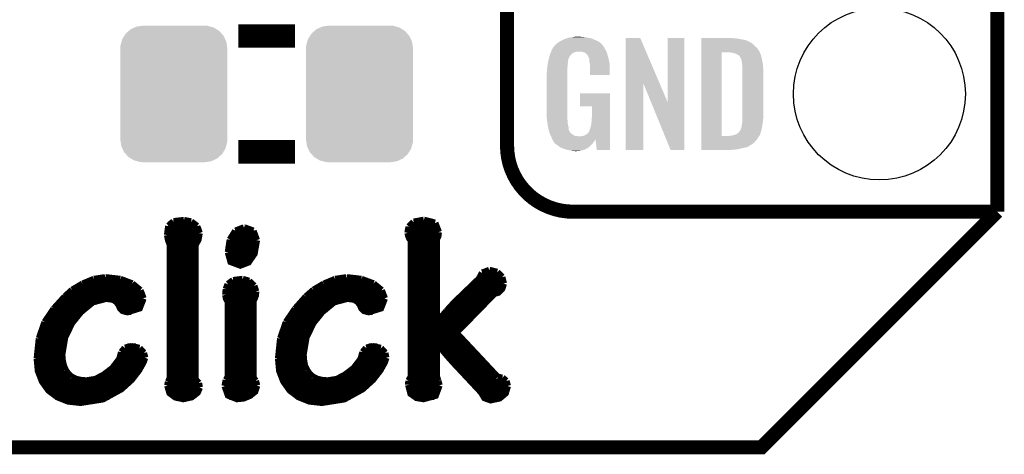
# Model space of a CAD drawing. Extents: x -1.3 to 24.2, y -3.9 to 53.4.
# Tile 5 of 34: x 13.6 to 24.2, y -3.9 to 0.8. Entities that reach past the tile are written whole.
import ezdxf

# ---------------------------------------------------------------- set-up
doc = ezdxf.new("R2010")
doc.units = 0
doc.layers.get('0').update_dxf_attribs({"linetype": 'CONTINUOUS'})
for name, color, linetype in [('BOOST_12_CLICK_V101_GKO', 5, 'CONTINUOUS'), ('BOOST_12_CLICK_V101_GTO', 14, 'CONTINUOUS'), ('BOOST_12_CLICK_V101_GTS', 12, 'CONTINUOUS')]:
    doc.layers.add(name, color=color, linetype=linetype)

# ---------------------------------------------------------------- blocks, each defined once
blk = doc.blocks.new('CUSTOM_81')
for points in [[(-0.53404, 0.625952), (-0.518606, 0.650592), (0.536988, 0.625952), (0.515276, 0.650592)], [(-0.518606, 0.650592), (-0.486794, 0.678626), (0.515276, 0.650592), (0.490572, 0.678626)], [(-0.486794, 0.678626), (-0.465932, 0.697008), (0.490572, 0.678626), (0.461224, 0.697008)], [(-0.465932, 0.697008), (-0.425122, 0.715892), (0.461224, 0.697008), (0.431072, 0.715892)], [(-0.425122, 0.715892), (-0.402214, 0.726492), (0.431072, 0.715892), (0.392864, 0.726492)], [(-0.402214, 0.726492), (-0.346074, 0.73466), (0.392864, 0.726492), (0.36342, 0.73466)], [(-0.346074, 0.73466), (-0.33274, 0.7366), (0.36342, 0.73466), (0.33274, 0.7366)], [(-0.57464, 0.52344), (-0.563878, 0.562234), (0.572118, 0.52344), (0.566472, 0.562234)], [(-0.563878, 0.562234), (-0.555872, 0.591092), (0.566472, 0.562234), (0.55312, 0.591092)], [(-0.555872, 0.591092), (-0.53404, 0.625952), (0.55312, 0.591092), (0.536988, 0.625952)], [(-0.57658, 0.49276), (-0.57464, 0.52344), (0.57658, 0.49276), (0.572118, 0.52344)], [(-0.57658, -0.49276), (-0.57658, 0.49276), (0.57658, -0.49276), (0.57658, 0.49276)], [(-0.572116, -0.52344), (-0.57658, -0.49276), (0.57464, -0.52344), (0.57658, -0.49276)], [(-0.566472, -0.562234), (-0.572116, -0.52344), (0.563876, -0.562234), (0.57464, -0.52344)], [(-0.553118, -0.591092), (-0.566472, -0.562234), (0.555872, -0.591092), (0.563876, -0.562234)], [(-0.536988, -0.625952), (-0.553118, -0.591092), (0.534038, -0.625952), (0.555872, -0.591092)], [(-0.515274, -0.650592), (-0.536988, -0.625952), (0.518606, -0.650592), (0.534038, -0.625952)], [(-0.490572, -0.678626), (-0.515274, -0.650592), (0.486792, -0.678626), (0.518606, -0.650592)], [(-0.461222, -0.697008), (-0.490572, -0.678626), (0.465932, -0.697008), (0.486792, -0.678626)], [(-0.431072, -0.715892), (-0.461222, -0.697008), (0.42512, -0.715892), (0.465932, -0.697008)], [(-0.392862, -0.726492), (-0.431072, -0.715892), (0.402214, -0.726492), (0.42512, -0.715892)], [(-0.36342, -0.73466), (-0.392862, -0.726492), (0.346072, -0.73466), (0.402214, -0.726492)], [(-0.33274, -0.7366), (-0.36342, -0.73466), (0.33274, -0.7366), (0.346072, -0.73466)]]:
    blk.add_solid(points)
blk = doc.blocks.new('ROUND_39')
blk.add_circle((0, 0), 0.927)

msp = doc.modelspace()

# ---------------------------------------------------------------- linework, layer by layer
at = {"layer": 'BOOST_12_CLICK_V101_GKO', "const_width": 0.1524}
for points in [[(24.13, -1.27), (24.13, 51.054)], [(-1.27, -3.81), (21.59, -3.81), (24.13, -1.27)]]:
    msp.add_lwpolyline(points, dxfattribs=at)
at = {"layer": 'BOOST_12_CLICK_V101_GTO'}
for points, const_width in [([(18.8468, -0.5588), (18.8468, 18.3388)], 0.1524), ([(15.9512, 0.62484), (16.5608, 0.62484)], 0.254), ([(15.9512, -0.62484), (16.5608, -0.62484)], 0.254), ([(19.558, -1.27), (24.13, -1.27)], 0.1524), ([(22.84984, -1.27), (23.8506, -1.27)], 0.1524), ([(15.19936, -1.42494), (15.2527, -1.37668)], 0.0762), ([(15.2527, -1.37668), (15.36446, -1.36398)], 0.0762), ([(15.36446, -1.36398), (15.44066, -1.37922)], 0.0762), ([(15.44066, -1.37922), (15.50416, -1.42748)], 0.0762), ([(17.79016, -1.43256), (17.84096, -1.38176)], 0.0762), ([(17.84096, -1.38176), (17.95018, -1.36144)], 0.0762), ([(17.95018, -1.36144), (18.06956, -1.39192)], 0.0762), ([(18.06956, -1.39192), (18.10766, -1.49098)], 0.0762), ([(15.18666, -1.52146), (15.19936, -1.42494)], 0.0762), ([(15.18666, -1.50876), (15.52956, -1.50876)], 0.0762), ([(15.18666, -1.52146), (15.19682, -1.5748), (15.2146, -1.62052)], 0.0762), ([(15.19682, -1.43256), (15.50924, -1.43256)], 0.0762), ([(15.48638, -3.07848), (15.48638, -1.62814), (15.51686, -1.56972), (15.52956, -1.50114)], 0.0762), ([(15.50416, -1.42748), (15.52956, -1.50114)], 0.0762), ([(15.8623, -1.57226), (15.92072, -1.47828)], 0.0762), ([(15.89278, -1.50876), (16.13408, -1.50876)], 0.0762), ([(15.92072, -1.47828), (16.01216, -1.44272)], 0.0762), ([(16.01216, -1.44272), (16.0147, -1.44272)], 0.0762), ([(16.0147, -1.44272), (16.11122, -1.47828)], 0.0762), ([(16.11122, -1.47828), (16.14678, -1.57734)], 0.0762), ([(17.77746, -1.4986), (17.79016, -1.43256)], 0.0762), ([(17.77746, -1.4986), (17.78508, -1.52908), (17.79778, -1.55956), (17.81302, -1.57988)], 0.0762), ([(17.78, -1.50876), (18.10512, -1.50876)], 0.0762), ([(17.79016, -1.43256), (18.0975, -1.43256)], 0.0762), ([(18.0848, -1.56718), (18.10258, -1.53162), (18.10766, -1.49098)], 0.0762), ([(15.19936, -1.58496), (15.51178, -1.58496)], 0.0762), ([(15.2146, -3.06832), (15.2146, -1.62052)], 0.0762), ([(15.84198, -1.70688), (15.8623, -1.57226)], 0.0762), ([(15.84198, -1.70688), (15.86992, -1.80848), (15.97152, -1.84658), (16.05788, -1.81356), (16.12138, -1.72212), (16.14678, -1.57734)], 0.0762), ([(15.85722, -1.58496), (16.14678, -1.58496)], 0.0762), ([(17.81302, -3.05054), (17.81302, -1.57988)], 0.0762), ([(17.81302, -1.58496), (18.0848, -1.58496)], 0.0762), ([(18.0848, -2.46634), (18.0848, -1.56718)], 0.0762), ([(15.2146, -1.66116), (15.48638, -1.66116)], 0.0762), ([(15.84198, -1.66116), (16.13916, -1.66116)], 0.0762), ([(17.81302, -1.66116), (18.0848, -1.66116)], 0.0762), ([(15.2146, -1.73736), (15.48638, -1.73736)], 0.0762), ([(15.2146, -1.81356), (15.48638, -1.81356)], 0.0762), ([(15.84198, -1.73736), (16.11376, -1.73736)], 0.0762), ([(15.87754, -1.81356), (16.05788, -1.81356)], 0.0762), ([(17.81302, -1.73736), (18.0848, -1.73736)], 0.0762), ([(17.81302, -1.81356), (18.0848, -1.81356)], 0.0762), ([(15.2146, -1.88976), (15.48638, -1.88976)], 0.0762), ([(17.81302, -1.88976), (18.0848, -1.88976)], 0.0762), ([(18.54708, -1.9939), (18.5801, -1.9304)], 0.0762), ([(18.5801, -1.9304), (18.6563, -1.90246)], 0.0762), ([(18.6563, -1.90246), (18.74012, -1.92278)], 0.0762), ([(18.74012, -1.92278), (18.79092, -1.97612)], 0.0762), ([(14.1605, -2.11582), (14.27226, -2.04978)], 0.0762), ([(14.27226, -2.04978), (14.39418, -1.99898)], 0.0762), ([(14.28496, -2.04216), (14.79804, -2.04216)], 0.0762), ([(14.39418, -1.99898), (14.5161, -1.9812)], 0.0762), ([(14.5161, -1.9812), (14.52118, -1.9812)], 0.0762), ([(14.52118, -1.9812), (14.67866, -1.99898)], 0.0762), ([(14.67866, -1.99898), (14.80566, -2.04724)], 0.0762), ([(14.80566, -2.04724), (14.89202, -2.11836)], 0.0762), ([(15.2146, -1.96596), (15.48638, -1.96596)], 0.0762), ([(15.2146, -2.04216), (15.48638, -2.04216)], 0.0762), ([(15.81912, -2.10566), (15.83944, -2.05232)], 0.0762), ([(15.83944, -2.05232), (15.89532, -2.01168)], 0.0762), ([(15.84706, -2.04216), (16.09344, -2.04216)], 0.0762), ([(15.89532, -2.01168), (15.99692, -1.99898)], 0.0762), ([(15.99692, -1.99898), (16.0655, -2.0193)], 0.0762), ([(16.0655, -2.0193), (16.11884, -2.0701)], 0.0762), ([(16.76146, -2.11582), (16.87322, -2.04978)], 0.0762), ([(16.87322, -2.04978), (16.99514, -1.99898)], 0.0762), ([(16.88592, -2.04216), (17.399, -2.04216)], 0.0762), ([(16.99514, -1.99898), (17.11706, -1.9812)], 0.0762), ([(17.11706, -1.9812), (17.1196, -1.9812)], 0.0762), ([(17.1196, -1.9812), (17.27708, -1.99898)], 0.0762), ([(17.27708, -1.99898), (17.40662, -2.04724)], 0.0762), ([(17.40662, -2.04724), (17.49298, -2.11836)], 0.0762), ([(17.81302, -1.96596), (18.0848, -1.96596)], 0.0762), ([(17.81302, -2.04216), (18.0848, -2.04216)], 0.0762), ([(18.28038, -2.25044), (18.54708, -1.9939)], 0.0762), ([(18.29562, -2.57556), (18.70964, -2.15138), (18.75282, -2.13868), (18.79092, -2.10058), (18.8087, -2.0447)], 0.0762), ([(18.49628, -2.04216), (18.8087, -2.04216)], 0.0762), ([(18.55216, -1.96596), (18.78584, -1.96596)], 0.0762), ([(18.79092, -1.97612), (18.8087, -2.0447)], 0.0762), ([(14.08176, -2.18694), (14.1605, -2.11582)], 0.0762), ([(14.15796, -2.11836), (14.89202, -2.11836)], 0.0762), ([(14.89202, -2.11836), (14.92504, -2.20472)], 0.0762), ([(15.2146, -2.11836), (15.48638, -2.11836)], 0.0762), ([(15.81404, -2.16662), (15.81912, -2.10566)], 0.0762), ([(15.81658, -2.11836), (16.13916, -2.11836)], 0.0762), ([(16.11122, -3.06324), (16.11122, -2.23012), (16.12138, -2.2098), (16.13408, -2.17678), (16.13916, -2.1336), (16.13916, -2.13106)], 0.0762), ([(16.11884, -2.0701), (16.13916, -2.13106)], 0.0762), ([(16.68018, -2.18694), (16.76146, -2.11582)], 0.0762), ([(16.75892, -2.11836), (17.49298, -2.11836)], 0.0762), ([(17.49298, -2.11836), (17.526, -2.20472)], 0.0762), ([(17.81302, -2.11836), (18.0848, -2.11836)], 0.0762), ([(18.41754, -2.11836), (18.78076, -2.11836)], 0.0762), ([(13.96238, -2.31902), (14.08176, -2.18694)], 0.0762), ([(14.04874, -2.81178), (14.07922, -2.62636), (14.15542, -2.46888), (14.25194, -2.3495), (14.38148, -2.24282), (14.52626, -2.20472), (14.60246, -2.21488), (14.64056, -2.24282), (14.66342, -2.2733), (14.67866, -2.30886), (14.7066, -2.3368), (14.75486, -2.3495), (14.8844, -2.30886), (14.92504, -2.20472)], 0.0762), ([(14.07414, -2.19456), (14.92504, -2.19456)], 0.0762), ([(15.2146, -2.19456), (15.48638, -2.19456)], 0.0762), ([(15.81404, -2.16662), (15.82166, -2.20726), (15.84198, -2.24282)], 0.0762), ([(15.81658, -2.19456), (16.129, -2.19456)], 0.0762), ([(15.84198, -3.05054), (15.84198, -2.24282)], 0.0762), ([(16.56334, -2.31902), (16.68018, -2.18694)], 0.0762), ([(16.6497, -2.81178), (16.68018, -2.62636), (16.75638, -2.46888), (16.8529, -2.3495), (16.98244, -2.24282), (17.12722, -2.20472), (17.20342, -2.21488), (17.24152, -2.24282), (17.26438, -2.2733), (17.27962, -2.30886), (17.30756, -2.3368), (17.35582, -2.3495), (17.48536, -2.30886), (17.526, -2.20472)], 0.0762), ([(16.6751, -2.19456), (17.52346, -2.19456)], 0.0762), ([(17.81302, -2.19456), (18.0848, -2.19456)], 0.0762), ([(18.19656, -2.34188), (18.28038, -2.25044)], 0.0762), ([(18.3388, -2.19456), (18.66646, -2.19456)], 0.0762), ([(13.86586, -2.46126), (13.96238, -2.31902)], 0.0762), ([(13.93952, -2.34696), (14.25448, -2.34696)], 0.0762), ([(14.00302, -2.27076), (14.3383, -2.27076)], 0.0762), ([(14.66088, -2.27076), (14.9098, -2.27076)], 0.0762), ([(14.72692, -2.34696), (14.79804, -2.34696)], 0.0762), ([(15.2146, -2.27076), (15.48638, -2.27076)], 0.0762), ([(15.2146, -2.34696), (15.48638, -2.34696)], 0.0762), ([(15.84198, -2.27076), (16.11122, -2.27076)], 0.0762), ([(15.84198, -2.34696), (16.11122, -2.34696)], 0.0762), ([(16.46682, -2.46126), (16.56334, -2.31902)], 0.0762), ([(16.54048, -2.34696), (16.85544, -2.34696)], 0.0762), ([(16.60398, -2.27076), (16.93926, -2.27076)], 0.0762), ([(17.26184, -2.27076), (17.51076, -2.27076)], 0.0762), ([(17.32788, -2.34696), (17.399, -2.34696)], 0.0762), ([(17.81302, -2.27076), (18.0848, -2.27076)], 0.0762), ([(17.81302, -2.34696), (18.0848, -2.34696)], 0.0762), ([(18.08988, -2.46888), (18.19656, -2.34188)], 0.0762), ([(18.19402, -2.34696), (18.51914, -2.34696)], 0.0762), ([(18.2626, -2.27076), (18.5928, -2.27076)], 0.0762), ([(13.8049, -2.63652), (13.86586, -2.46126)], 0.0762), ([(13.88872, -2.42316), (14.18844, -2.42316)], 0.0762), ([(15.2146, -2.42316), (15.48638, -2.42316)], 0.0762), ([(15.84198, -2.42316), (16.11122, -2.42316)], 0.0762), ([(16.40586, -2.63652), (16.46682, -2.46126)], 0.0762), ([(16.48968, -2.42316), (16.7894, -2.42316)], 0.0762), ([(17.81302, -2.42316), (18.0848, -2.42316)], 0.0762), ([(18.0848, -2.46634), (18.08988, -2.46888)], 0.0762), ([(18.12798, -2.42316), (18.44548, -2.42316)], 0.0762), ([(13.82014, -2.57556), (14.09954, -2.57556)], 0.0762), ([(13.84808, -2.49936), (14.13764, -2.49936)], 0.0762), ([(15.2146, -2.49936), (15.48638, -2.49936)], 0.0762), ([(15.2146, -2.57556), (15.48638, -2.57556)], 0.0762), ([(15.84198, -2.49936), (16.11122, -2.49936)], 0.0762), ([(15.84198, -2.57556), (16.11122, -2.57556)], 0.0762), ([(16.4211, -2.57556), (16.7005, -2.57556)], 0.0762), ([(16.44904, -2.49936), (16.7386, -2.49936)], 0.0762), ([(17.81302, -2.49936), (18.36928, -2.49936)], 0.0762), ([(17.81302, -2.57556), (18.29562, -2.57556)], 0.0762), ([(18.29562, -2.57556), (18.7452, -3.05562)], 0.0762), ([(13.78204, -2.85496), (13.8049, -2.63652)], 0.0762), ([(13.79982, -2.65176), (14.0716, -2.65176)], 0.0762), ([(15.2146, -2.65176), (15.48638, -2.65176)], 0.0762), ([(15.84198, -2.65176), (16.11122, -2.65176)], 0.0762), ([(16.383, -2.85496), (16.40586, -2.63652)], 0.0762), ([(16.40078, -2.65176), (16.67256, -2.65176)], 0.0762), ([(17.81302, -2.65176), (18.36674, -2.65176)], 0.0762), ([(18.0848, -3.04546), (18.0848, -2.68478), (18.08988, -2.68224), (18.19148, -2.8067), (18.26768, -2.89306), (18.5674, -3.2131), (18.6055, -3.2766), (18.669, -3.29946), (18.76552, -3.27914), (18.82902, -3.2258), (18.85188, -3.1496)], 0.0762), ([(13.78712, -2.72796), (14.05382, -2.72796)], 0.0762), ([(14.67104, -2.86004), (14.69136, -2.78638)], 0.0762), ([(14.69136, -2.78638), (14.72946, -2.74066)], 0.0762), ([(14.72946, -2.74066), (14.79804, -2.72288)], 0.0762), ([(14.75486, -2.72796), (14.8463, -2.72796)], 0.0762), ([(14.79804, -2.72288), (14.8844, -2.7432)], 0.0762), ([(14.8844, -2.7432), (14.93012, -2.794)], 0.0762), ([(14.93012, -2.794), (14.94282, -2.8448)], 0.0762), ([(15.2146, -2.72796), (15.48638, -2.72796)], 0.0762), ([(15.84198, -2.72796), (16.11122, -2.72796)], 0.0762), ([(16.38808, -2.72796), (16.65478, -2.72796)], 0.0762), ([(17.272, -2.86004), (17.29232, -2.78638)], 0.0762), ([(17.29232, -2.78638), (17.33042, -2.74066)], 0.0762), ([(17.33042, -2.74066), (17.399, -2.72288)], 0.0762), ([(17.35582, -2.72796), (17.44726, -2.72796)], 0.0762), ([(17.399, -2.72288), (17.48536, -2.7432)], 0.0762), ([(17.48536, -2.7432), (17.53108, -2.794)], 0.0762), ([(17.53108, -2.794), (17.54124, -2.8448)], 0.0762), ([(17.81302, -2.72796), (18.0848, -2.72796)], 0.0762), ([(18.12544, -2.72796), (18.43786, -2.72796)], 0.0762), ([(13.78204, -2.80416), (14.04874, -2.80416)], 0.0762), ([(13.78204, -2.85496), (13.79474, -2.98704), (13.83792, -3.0988), (13.9065, -3.19532), (14.00048, -3.26644), (14.11478, -3.31216), (14.2494, -3.3274), (14.4907, -3.2893), (14.68882, -3.18008), (14.79804, -3.08102), (14.87678, -2.97942), (14.92504, -2.89306), (14.94282, -2.8448)], 0.0762), ([(13.78204, -2.88036), (14.05382, -2.88036)], 0.0762), ([(14.04874, -2.81178), (14.05382, -2.87528)], 0.0762), ([(14.05382, -2.87528), (14.06652, -2.93116)], 0.0762), ([(14.59484, -2.9591), (14.67104, -2.86004)], 0.0762), ([(14.65834, -2.88036), (14.93012, -2.88036)], 0.0762), ([(14.68628, -2.80416), (14.93266, -2.80416)], 0.0762), ([(15.2146, -2.80416), (15.48638, -2.80416)], 0.0762), ([(15.2146, -2.88036), (15.48638, -2.88036)], 0.0762), ([(15.84198, -2.80416), (16.11122, -2.80416)], 0.0762), ([(15.84198, -2.88036), (16.11122, -2.88036)], 0.0762), ([(16.383, -2.80416), (16.6497, -2.80416)], 0.0762), ([(16.383, -2.85496), (16.3957, -2.98704), (16.43888, -3.0988), (16.50746, -3.19532), (16.60144, -3.26644), (16.71574, -3.31216), (16.85036, -3.3274), (17.09166, -3.2893), (17.28978, -3.18008), (17.399, -3.08102), (17.47774, -2.97942), (17.526, -2.89306), (17.54124, -2.8448)], 0.0762), ([(16.383, -2.88036), (16.65478, -2.88036)], 0.0762), ([(16.6497, -2.81178), (16.65478, -2.87528)], 0.0762), ([(16.65478, -2.87528), (16.66494, -2.93116)], 0.0762), ([(17.1958, -2.9591), (17.272, -2.86004)], 0.0762), ([(17.2593, -2.88036), (17.53108, -2.88036)], 0.0762), ([(17.28724, -2.80416), (17.53362, -2.80416)], 0.0762), ([(17.81302, -2.80416), (18.0848, -2.80416)], 0.0762), ([(17.81302, -2.88036), (18.0848, -2.88036)], 0.0762), ([(18.18894, -2.80416), (18.50898, -2.80416)], 0.0762), ([(18.25498, -2.88036), (18.5801, -2.88036)], 0.0762), ([(13.78966, -2.95656), (14.07414, -2.95656)], 0.0762), ([(14.06652, -2.93116), (14.08684, -2.97942)], 0.0762), ([(14.08684, -2.97942), (14.11478, -3.02006)], 0.0762), ([(14.49832, -3.03276), (14.59484, -2.9591)], 0.0762), ([(14.59738, -2.95656), (14.89202, -2.95656)], 0.0762), ([(15.2146, -2.95656), (15.48638, -2.95656)], 0.0762), ([(15.84198, -2.95656), (16.11122, -2.95656)], 0.0762), ([(16.39062, -2.95656), (16.6751, -2.95656)], 0.0762), ([(16.66494, -2.93116), (16.6878, -2.97942)], 0.0762), ([(16.6878, -2.97942), (16.71574, -3.02006)], 0.0762), ([(17.09928, -3.03276), (17.1958, -2.9591)], 0.0762), ([(17.19834, -2.95656), (17.49298, -2.95656)], 0.0762), ([(17.81302, -2.95656), (18.0848, -2.95656)], 0.0762), ([(18.3261, -2.95656), (18.65122, -2.95656)], 0.0762), ([(13.80998, -3.03276), (14.12748, -3.03276)], 0.0762), ([(13.843, -3.10896), (14.77264, -3.10896)], 0.0762), ([(14.11478, -3.02006), (14.15288, -3.05308)], 0.0762), ([(14.15288, -3.05308), (14.1986, -3.07594)], 0.0762), ([(14.1986, -3.07594), (14.25194, -3.08864)], 0.0762), ([(14.25194, -3.08864), (14.3129, -3.09372)], 0.0762), ([(14.3129, -3.09372), (14.40942, -3.07848)], 0.0762), ([(14.40942, -3.07848), (14.49832, -3.03276)], 0.0762), ([(14.50086, -3.03276), (14.83868, -3.03276)], 0.0762), ([(15.1892, -3.14452), (15.19682, -3.10642)], 0.0762), ([(15.19682, -3.10642), (15.2146, -3.06832)], 0.0762), ([(15.19682, -3.10896), (15.51432, -3.10896)], 0.0762), ([(15.2146, -3.03276), (15.48638, -3.03276)], 0.0762), ([(15.48638, -3.07848), (15.52194, -3.11912)], 0.0762), ([(15.80642, -3.1496), (15.81912, -3.0861)], 0.0762), ([(15.8115, -3.10896), (16.1417, -3.10896)], 0.0762), ([(15.81912, -3.0861), (15.84198, -3.05054)], 0.0762), ([(15.84198, -3.03276), (16.11122, -3.03276)], 0.0762), ([(16.11122, -3.06324), (16.13662, -3.09372)], 0.0762), ([(16.13662, -3.09372), (16.14932, -3.14452)], 0.0762), ([(16.41094, -3.03276), (16.72844, -3.03276)], 0.0762), ([(16.44396, -3.10896), (17.3736, -3.10896)], 0.0762), ([(16.71574, -3.02006), (16.75384, -3.05308)], 0.0762), ([(16.75384, -3.05308), (16.79956, -3.07594)], 0.0762), ([(16.79956, -3.07594), (16.8529, -3.08864)], 0.0762), ([(16.8529, -3.08864), (16.91386, -3.09372)], 0.0762), ([(16.91386, -3.09372), (17.01038, -3.07848)], 0.0762), ([(17.01038, -3.07848), (17.09928, -3.03276)], 0.0762), ([(17.10182, -3.03276), (17.43964, -3.03276)], 0.0762), ([(17.78508, -3.1369), (17.78762, -3.09372)], 0.0762), ([(17.78508, -3.10896), (18.1102, -3.10896)], 0.0762), ([(17.78762, -3.09372), (17.81302, -3.05054)], 0.0762), ([(17.81302, -3.03276), (18.0848, -3.03276)], 0.0762), ([(18.0848, -3.04546), (18.10258, -3.09372)], 0.0762), ([(18.10258, -3.09372), (18.11528, -3.14198)], 0.0762), ([(18.39722, -3.03276), (18.72234, -3.03276)], 0.0762), ([(18.46834, -3.10896), (18.84172, -3.10896)], 0.0762), ([(18.7452, -3.05562), (18.796, -3.06324)], 0.0762), ([(18.796, -3.06324), (18.83664, -3.09626)], 0.0762), ([(18.83664, -3.09626), (18.85188, -3.1496)], 0.0762), ([(13.89888, -3.18516), (14.6812, -3.18516)], 0.0762), ([(15.1892, -3.14452), (15.21206, -3.22326), (15.27302, -3.26898), (15.35684, -3.28676), (15.44828, -3.26644), (15.50924, -3.21818), (15.5321, -3.16484)], 0.0762), ([(15.19428, -3.18516), (15.52956, -3.18516)], 0.0762), ([(15.52194, -3.11912), (15.5321, -3.16484)], 0.0762), ([(15.80642, -3.1496), (15.84198, -3.24866), (15.93596, -3.28676), (16.00708, -3.27914), (16.07566, -3.2512), (16.129, -3.20802), (16.14932, -3.14452)], 0.0762), ([(15.80896, -3.18516), (16.1417, -3.18516)], 0.0762), ([(16.49984, -3.18516), (17.28216, -3.18516)], 0.0762), ([(17.78508, -3.1369), (17.81048, -3.23088), (17.87144, -3.27406), (17.9451, -3.28676), (18.07464, -3.2512), (18.11528, -3.14198)], 0.0762), ([(17.79016, -3.18516), (18.11274, -3.18516)], 0.0762), ([(18.53946, -3.18516), (18.8468, -3.18516)], 0.0762), ([(13.99286, -3.26136), (14.55674, -3.26136)], 0.0762), ([(15.25524, -3.26136), (15.45844, -3.26136)], 0.0762), ([(15.85468, -3.26136), (16.06042, -3.26136)], 0.0762), ([(16.59382, -3.26136), (17.1577, -3.26136)], 0.0762), ([(17.84096, -3.26136), (18.06194, -3.26136)], 0.0762), ([(18.59026, -3.26136), (18.796, -3.26136)], 0.0762)]:
    msp.add_lwpolyline(points, dxfattribs=dict(at, const_width=const_width))
at = {"layer": 'BOOST_12_CLICK_V101_GTO', "const_width": 0.1524}
msp.add_lwpolyline([(18.8468, -0.5588, 0.4142136), (19.558, -1.27)], format="xyb", dxfattribs=at)
at = {"layer": 'BOOST_12_CLICK_V101_GTO'}
for points in [[(19.364964, 0.528322), (19.38782, 0.5461), (19.875498, 0.528322), (19.85772, 0.5461)], [(19.38782, 0.5461), (19.387822, 0.546102), (19.85772, 0.5461), (19.857718, 0.546102)], [(19.387822, 0.546102), (19.405282, 0.5588), (19.857718, 0.546102), (19.842476, 0.5588)], [(19.405282, 0.5588), (19.415762, 0.56642), (19.842476, 0.5588), (19.827238, 0.56642)], [(19.415762, 0.56642), (19.44116, 0.57912), (19.827238, 0.56642), (19.80184, 0.57912)], [(19.44116, 0.57912), (19.45132, 0.5842), (19.80184, 0.57912), (19.790228, 0.5842)], [(19.45132, 0.5842), (19.47418, 0.59436), (19.790228, 0.5842), (19.767004, 0.59436)], [(19.47418, 0.59436), (19.481794, 0.596898), (19.767004, 0.59436), (19.761202, 0.596898)], [(19.481794, 0.596898), (19.49704, 0.60198), (19.761202, 0.596898), (19.739606, 0.60198)], [(19.49704, 0.60198), (19.513974, 0.60706), (19.739606, 0.60198), (19.718018, 0.60706)], [(19.513974, 0.60706), (19.522442, 0.6096), (19.718018, 0.60706), (19.69897, 0.6096)], [(19.522442, 0.6096), (19.55292, 0.61214), (19.69897, 0.6096), (19.67992, 0.61214)], [(19.55292, 0.61214), (19.56816, 0.61468), (19.67992, 0.61214), (19.664682, 0.61468)], [(19.56816, 0.61468), (19.583402, 0.61722), (19.646902, 0.61468), (19.636742, 0.61722)], [(20.126974, 0.116718), (20.126982, 0.604504), (20.489968, 0.116718), (20.281904, 0.604504)], [(20.126982, 0.604504), (20.126984, 0.60452), (20.281904, 0.604504), (20.126984, 0.60452)], [(20.57654, -0.086242), (20.576562, 0.604496), (20.756866, -0.086242), (20.75688, 0.604496)], [(20.576562, 0.604496), (20.576564, 0.60452), (20.75688, 0.604496), (20.576564, 0.60452)], [(20.939782, 0.60198), (20.939784, 0.60452), (21.27504, 0.60198), (21.24964, 0.60452)], [(20.939782, 0.59944), (20.939782, 0.60198), (21.30806, 0.59944), (21.27504, 0.60198)], [(20.939782, 0.59436), (20.939782, 0.59944), (21.346158, 0.59436), (21.30806, 0.59944)], [(20.939782, 0.579118), (20.939782, 0.59436), (21.422362, 0.579118), (21.346158, 0.59436)], [(20.939782, 0.563878), (20.939782, 0.579118), (21.455378, 0.563878), (21.422362, 0.579118)], [(20.939782, 0.561338), (20.939782, 0.563878), (21.457924, 0.561338), (21.455378, 0.563878)], [(20.939782, 0.54864), (20.939782, 0.561338), (21.483318, 0.54864), (21.457924, 0.561338)], [(20.939782, 0.533402), (20.939782, 0.54864), (21.5011, 0.533402), (21.483318, 0.54864)], [(20.939782, 0.51562), (20.939782, 0.533402), (21.51888, 0.51562), (21.5011, 0.533402)], [(19.307608, 0.421638), (19.314026, 0.436878), (19.535138, 0.421638), (19.550378, 0.436878)], [(19.314026, 0.436878), (19.317234, 0.4445), (19.550378, 0.436878), (19.563078, 0.4445)], [(19.317234, 0.4445), (19.321512, 0.454658), (19.563078, 0.4445), (19.591018, 0.454658)], [(19.321512, 0.45466), (19.324722, 0.462282), (19.918682, 0.45466), (19.91614, 0.462282)], [(19.321512, 0.454658), (19.321512, 0.45466), (19.591018, 0.454658), (19.654516, 0.45466)], [(19.324722, 0.462282), (19.32686, 0.46736), (19.91614, 0.462282), (19.91291, 0.46736)], [(19.32686, 0.46736), (19.33702, 0.49022), (19.91291, 0.46736), (19.898362, 0.49022)], [(19.33702, 0.49022), (19.337022, 0.490222), (19.898362, 0.49022), (19.898362, 0.490222)], [(19.337022, 0.490222), (19.352256, 0.513076), (19.898362, 0.490222), (19.888202, 0.513076)], [(19.352256, 0.513076), (19.35226, 0.513082), (19.888202, 0.513076), (19.888198, 0.513082)], [(19.35226, 0.513082), (19.352284, 0.51562), (19.888198, 0.513082), (19.88566, 0.51562)], [(19.352284, 0.51562), (19.357342, 0.51563), (19.88566, 0.51562), (19.88565, 0.51563)], [(19.357342, 0.51563), (19.361912, 0.523242), (19.88565, 0.51563), (19.878042, 0.523242)], [(19.361912, 0.523242), (19.36496, 0.528316), (19.878042, 0.523242), (19.875502, 0.528316)], [(19.36496, 0.528316), (19.364964, 0.528322), (19.875502, 0.528316), (19.875498, 0.528322)], [(19.669762, 0.44958), (19.654516, 0.45466), (19.920374, 0.44958), (19.918682, 0.45466)], [(19.67992, 0.447042), (19.669762, 0.44958), (19.92122, 0.447042), (19.920374, 0.44958)], [(19.695158, 0.436882), (19.67992, 0.447042), (19.924608, 0.436882), (19.92122, 0.447042)], [(19.700236, 0.434342), (19.695158, 0.436882), (19.925454, 0.434342), (19.924608, 0.436882)], [(19.708948, 0.42418), (19.700236, 0.434342), (19.92884, 0.42418), (19.925454, 0.434342)], [(20.939762, -0.452098), (20.93978, 0.44704), (21.16074, -0.452098), (21.160762, 0.44704)], [(20.93978, 0.495298), (20.939782, 0.51562), (21.54174, 0.495298), (21.51888, 0.51562)], [(20.93978, 0.4699), (20.93978, 0.495298), (21.55952, 0.4699), (21.54174, 0.495298)], [(20.93978, 0.44704), (20.93978, 0.4699), (21.57199, 0.44704), (21.55952, 0.4699)], [(21.272502, 0.4445), (21.252178, 0.44704), (21.573376, 0.4445), (21.57199, 0.44704)], [(21.28139, 0.44196), (21.272502, 0.4445), (21.57476, 0.44196), (21.573376, 0.4445)], [(21.290278, 0.43942), (21.28139, 0.44196), (21.576032, 0.43942), (21.57476, 0.44196)], [(21.302982, 0.436878), (21.290278, 0.43942), (21.577302, 0.436878), (21.576032, 0.43942)], [(21.315682, 0.431798), (21.302982, 0.436878), (21.578572, 0.431798), (21.577302, 0.436878)], [(21.323302, 0.42672), (21.315682, 0.431798), (21.57984, 0.42672), (21.578572, 0.431798)], [(21.328384, 0.42418), (21.323302, 0.42672), (21.580566, 0.42418), (21.57984, 0.42672)], [(19.28368, 0.3175), (19.286352, 0.330198), (19.500002, 0.3175), (19.50212, 0.330198)], [(19.286352, 0.330198), (19.289026, 0.342898), (19.50212, 0.330198), (19.50212, 0.342898)], [(19.289026, 0.342898), (19.291164, 0.353058), (19.50212, 0.342898), (19.50466, 0.353058)], [(19.291164, 0.353058), (19.29277, 0.360678), (19.50466, 0.353058), (19.50466, 0.360678)], [(19.29277, 0.360678), (19.29384, 0.36576), (19.50466, 0.360678), (19.506044, 0.36576)], [(19.29384, 0.36576), (19.299282, 0.388622), (19.506044, 0.36576), (19.512278, 0.388622)], [(19.299282, 0.388622), (19.30412, 0.408938), (19.512278, 0.388622), (19.52498, 0.408938)], [(19.30412, 0.408938), (19.306542, 0.419102), (19.52498, 0.408938), (19.533108, 0.419102)], [(19.306542, 0.419102), (19.307608, 0.421638), (19.533108, 0.419102), (19.535138, 0.421638)], [(19.71548, 0.416558), (19.708948, 0.42418), (19.931082, 0.416558), (19.92884, 0.42418)], [(19.72564, 0.396242), (19.71548, 0.416558), (19.937058, 0.396242), (19.931082, 0.416558)], [(19.730716, 0.388626), (19.72564, 0.396242), (19.939298, 0.388626), (19.937058, 0.396242)], [(19.73072, 0.381004), (19.730716, 0.388626), (19.94154, 0.381004), (19.939298, 0.388626)], [(19.730722, 0.381002), (19.73072, 0.381004), (19.94154, 0.381002), (19.94154, 0.381004)], [(19.733258, 0.375924), (19.730722, 0.381002), (19.942508, 0.375924), (19.94154, 0.381002)], [(19.73326, 0.360682), (19.733258, 0.375924), (19.945412, 0.360682), (19.942508, 0.375924)], [(19.7358, 0.34036), (19.73326, 0.360682), (19.949282, 0.34036), (19.945412, 0.360682)], [(19.737756, 0.327658), (19.7358, 0.34036), (19.9517, 0.327658), (19.949282, 0.34036)], [(19.74088, 0.307342), (19.737756, 0.327658), (19.951696, 0.307342), (19.9517, 0.327658)], [(21.330924, 0.424178), (21.328384, 0.42418), (21.580568, 0.424178), (21.580566, 0.42418)], [(21.34108, 0.419098), (21.330924, 0.424178), (21.582018, 0.419098), (21.580568, 0.424178)], [(21.351238, 0.40894), (21.34108, 0.419098), (21.58492, 0.40894), (21.582018, 0.419098)], [(21.35124, 0.408938), (21.351238, 0.40894), (21.584922, 0.408938), (21.58492, 0.40894)], [(21.363938, 0.38862), (21.35124, 0.408938), (21.591694, 0.38862), (21.584922, 0.408938)], [(21.36521, 0.38608), (21.363938, 0.38862), (21.59254, 0.38608), (21.591694, 0.38862)], [(21.36902, 0.378458), (21.36521, 0.38608), (21.593812, 0.378458), (21.59254, 0.38608)], [(21.37156, 0.37084), (21.36902, 0.378458), (21.59508, 0.37084), (21.593812, 0.378458)], [(21.3741, 0.365756), (21.37156, 0.37084), (21.595928, 0.365756), (21.59508, 0.37084)], [(21.3741, 0.363218), (21.3741, 0.365756), (21.596352, 0.363218), (21.595928, 0.365756)], [(21.37537, 0.3556), (21.3741, 0.363218), (21.59762, 0.3556), (21.596352, 0.363218)], [(21.37664, 0.34798), (21.37537, 0.3556), (21.599144, 0.34798), (21.59762, 0.3556)], [(21.38045, 0.3175), (21.37664, 0.34798), (21.60524, 0.3175), (21.599144, 0.34798)], [(19.27352, 0.218442), (19.27606, 0.233682), (19.49704, 0.218442), (19.49704, 0.233682)], [(19.27352, -0.20574), (19.27352, 0.218442), (19.49704, -0.20574), (19.49704, 0.218442)], [(19.27606, 0.25146), (19.2786, 0.26924), (19.49704, 0.25146), (19.49704, 0.26924)], [(19.27606, 0.233682), (19.27606, 0.25146), (19.49704, 0.233682), (19.49704, 0.25146)], [(19.2786, 0.26924), (19.279134, 0.274318), (19.49704, 0.26924), (19.49704, 0.274318)], [(19.279134, 0.274318), (19.28154, 0.29718), (19.49704, 0.274318), (19.49958, 0.29718)], [(19.28154, 0.29718), (19.283412, 0.314958), (19.49958, 0.29718), (19.49958, 0.314958)], [(19.283412, 0.314958), (19.28368, 0.3175), (19.49958, 0.314958), (19.500002, 0.3175)], [(19.74088, 0.203224), (19.74088, 0.307342), (19.951676, 0.203224), (19.951696, 0.307342)], [(21.38426, 0.287018), (21.38045, 0.3175), (21.607034, 0.287018), (21.60524, 0.3175)], [(21.38426, 0.27432), (21.38426, 0.287018), (21.60778, 0.27432), (21.607034, 0.287018)], [(21.38426, 0.228602), (21.38426, 0.27432), (21.61032, 0.228602), (21.60778, 0.27432)], [(21.38426, -0.23622), (21.38426, 0.228602), (21.61032, -0.23622), (21.61032, 0.228602)], [(19.951676, 0.2032), (19.74088, 0.203224), (19.951676, 0.2032), (19.951676, 0.203224)], [(20.12696, -0.604496), (20.126974, 0.116718), (20.314896, -0.604496), (20.31492, 0.116718)], [(20.397834, -0.086242), (20.31492, 0.116718), (20.57654, -0.086242), (20.489968, 0.116718)], [(19.63166, -0.132056), (19.631682, 0.007596), (19.956774, -0.132056), (19.95678, 0.007596)], [(19.631682, 0.007596), (19.631684, 0.00762), (19.95678, 0.007596), (19.631684, 0.00762)], [(20.609556, -0.604504), (20.397834, -0.086242), (20.756856, -0.604504), (20.756866, -0.086242)], [(19.275788, -0.26924), (19.27352, -0.20574), (19.49704, -0.26924), (19.49704, -0.20574)], [(19.761176, -0.13208), (19.63166, -0.132056), (19.956774, -0.13208), (19.956774, -0.132056)], [(19.7612, -0.243842), (19.761176, -0.13208), (19.95677, -0.243842), (19.956774, -0.13208)], [(19.27606, -0.276858), (19.275788, -0.26924), (19.497994, -0.276858), (19.49704, -0.26924)], [(19.278094, -0.289562), (19.27606, -0.276858), (19.49958, -0.289562), (19.497994, -0.276858)], [(19.281752, -0.312422), (19.278094, -0.289562), (19.49958, -0.312422), (19.49958, -0.289562)], [(19.285408, -0.33528), (19.281752, -0.312422), (19.50466, -0.33528), (19.49958, -0.312422)], [(19.75104, -0.3429), (19.75612, -0.31496), (19.956766, -0.3429), (19.956766, -0.31496)], [(19.75612, -0.31496), (19.75866, -0.28194), (19.956766, -0.31496), (19.956768, -0.28194)], [(19.75866, -0.28194), (19.7612, -0.243842), (19.956768, -0.28194), (19.95677, -0.243842)], [(21.37918, -0.322578), (21.38172, -0.30226), (21.600886, -0.322578), (21.603788, -0.30226)], [(21.38172, -0.279398), (21.383336, -0.26162), (21.606298, -0.279398), (21.60778, -0.26162)], [(21.38172, -0.2921), (21.38172, -0.279398), (21.60524, -0.2921), (21.606298, -0.279398)], [(21.38172, -0.30226), (21.38172, -0.2921), (21.603788, -0.30226), (21.60524, -0.2921)], [(21.383336, -0.26162), (21.38426, -0.25146), (21.60778, -0.26162), (21.608796, -0.25146)], [(21.38426, -0.25146), (21.38426, -0.23622), (21.608796, -0.25146), (21.61032, -0.23622)], [(19.28622, -0.34036), (19.285408, -0.33528), (19.505676, -0.34036), (19.50466, -0.33528)], [(19.290284, -0.36068), (19.28622, -0.34036), (19.50974, -0.36068), (19.505676, -0.34036)], [(19.295874, -0.388622), (19.290284, -0.36068), (19.512282, -0.388622), (19.50974, -0.36068)], [(19.29638, -0.391162), (19.295874, -0.388622), (19.513554, -0.391162), (19.512282, -0.388622)], [(19.301714, -0.408938), (19.29638, -0.391162), (19.522442, -0.408938), (19.513554, -0.391162)], [(19.302478, -0.411484), (19.301714, -0.408938), (19.524982, -0.411484), (19.522442, -0.408938)], [(19.304, -0.416558), (19.302478, -0.411484), (19.527524, -0.416558), (19.524982, -0.411484)], [(19.304, -0.416562), (19.304, -0.416558), (19.52753, -0.416562), (19.527524, -0.416558)], [(19.306858, -0.424182), (19.304, -0.416562), (19.53768, -0.424182), (19.52753, -0.416562)], [(19.309716, -0.4318), (19.306858, -0.424182), (19.5453, -0.4318), (19.53768, -0.424182)], [(19.70024, -0.43688), (19.718022, -0.424178), (19.956762, -0.43688), (19.956762, -0.424178)], [(19.718022, -0.424178), (19.730722, -0.406398), (19.956762, -0.424178), (19.956762, -0.406398)], [(19.730722, -0.406398), (19.73326, -0.403856), (19.956762, -0.406398), (19.956762, -0.403856)], [(19.73326, -0.403856), (19.733262, -0.396236), (19.956762, -0.403856), (19.956764, -0.396236)], [(19.733262, -0.396236), (19.73834, -0.38354), (19.956764, -0.396236), (19.956764, -0.38354)], [(19.73834, -0.38354), (19.74596, -0.365758), (19.956764, -0.38354), (19.956764, -0.365758)], [(19.74596, -0.365758), (19.75104, -0.3429), (19.956764, -0.365758), (19.956766, -0.3429)], [(21.32076, -0.43434), (21.333456, -0.424184), (21.57476, -0.43434), (21.577884, -0.424184)], [(21.333456, -0.424184), (21.335994, -0.42418), (21.577884, -0.424184), (21.577886, -0.42418)], [(21.335994, -0.42418), (21.338542, -0.421638), (21.577886, -0.42418), (21.578668, -0.421638)], [(21.338542, -0.421638), (21.35124, -0.4064), (21.578668, -0.421638), (21.583356, -0.4064)], [(21.35124, -0.4064), (21.354414, -0.40132), (21.583356, -0.4064), (21.58492, -0.40132)], [(21.354414, -0.40132), (21.363938, -0.386082), (21.58492, -0.40132), (21.588982, -0.386082)], [(21.363938, -0.386082), (21.371558, -0.363222), (21.588982, -0.386082), (21.59508, -0.363222)], [(21.371558, -0.363222), (21.374098, -0.355602), (21.59508, -0.363222), (21.596168, -0.355602)], [(21.374098, -0.355602), (21.3741, -0.353064), (21.596168, -0.355602), (21.59653, -0.353064)], [(21.3741, -0.353064), (21.376638, -0.345442), (21.59653, -0.353064), (21.597618, -0.345442)], [(21.376638, -0.345442), (21.37664, -0.335282), (21.597618, -0.345442), (21.59907, -0.335282)], [(21.37664, -0.335282), (21.37918, -0.322578), (21.59907, -0.335282), (21.600886, -0.322578)], [(19.31162, -0.43688), (19.309716, -0.4318), (19.552922, -0.43688), (19.5453, -0.4318)], [(19.313798, -0.441958), (19.31162, -0.43688), (19.560538, -0.441958), (19.552922, -0.43688)], [(19.318152, -0.45212), (19.313798, -0.441958), (19.578324, -0.45212), (19.560538, -0.441958)], [(19.31924, -0.45466), (19.318152, -0.45212), (19.60118, -0.45466), (19.578324, -0.45212)], [(19.32051, -0.4572), (19.31924, -0.45466), (19.626578, -0.4572), (19.60118, -0.45466)], [(19.32686, -0.4699), (19.32051, -0.4572), (19.95676, -0.4699), (19.95676, -0.4572)], [(19.33194, -0.485138), (19.32686, -0.4699), (19.95676, -0.485138), (19.95676, -0.4699)], [(19.332708, -0.486674), (19.33194, -0.485138), (19.95676, -0.486674), (19.95676, -0.485138)], [(19.33271, -0.486676), (19.332708, -0.486674), (19.7993, -0.486676), (19.79932, -0.486674)], [(19.333214, -0.487686), (19.33271, -0.486676), (19.799294, -0.487686), (19.7993, -0.486676)], [(19.334484, -0.490224), (19.333214, -0.487686), (19.796758, -0.490224), (19.799294, -0.487686)], [(19.33702, -0.495298), (19.334484, -0.490224), (19.794582, -0.495298), (19.796758, -0.490224)], [(19.345486, -0.507998), (19.33702, -0.495298), (19.789138, -0.507998), (19.794582, -0.495298)], [(19.34718, -0.51054), (19.345486, -0.507998), (19.78723, -0.51054), (19.789138, -0.507998)], [(19.349714, -0.513074), (19.34718, -0.51054), (19.78533, -0.513074), (19.78723, -0.51054)], [(19.34972, -0.515618), (19.349714, -0.513074), (19.783424, -0.515618), (19.78533, -0.513074)], [(19.358792, -0.52832), (19.34972, -0.515618), (19.7739, -0.52832), (19.783424, -0.515618)], [(19.362418, -0.533398), (19.358792, -0.52832), (19.769386, -0.533398), (19.7739, -0.52832)], [(19.639282, -0.4572), (19.65198, -0.45466), (19.95676, -0.4572), (19.95676, -0.45466)], [(19.65198, -0.45466), (19.669762, -0.452118), (19.95676, -0.45466), (19.95676, -0.452118)], [(19.669762, -0.452118), (19.685004, -0.447038), (19.95676, -0.452118), (19.956762, -0.447038)], [(19.685004, -0.447038), (19.70024, -0.43688), (19.956762, -0.447038), (19.956762, -0.43688)], [(19.814538, -0.604498), (19.79932, -0.486674), (19.956756, -0.604498), (19.95676, -0.486674)], [(20.93976, -0.523242), (20.939762, -0.482598), (21.511258, -0.523242), (21.54682, -0.482598)], [(20.93976, -0.543562), (20.93976, -0.523242), (21.485858, -0.543562), (21.511258, -0.523242)], [(20.939762, -0.45212), (20.939762, -0.452098), (21.239478, -0.45212), (21.16074, -0.452098)], [(20.939762, -0.462282), (20.939762, -0.45212), (21.556978, -0.462282), (21.565106, -0.45212)], [(20.939762, -0.482598), (20.939762, -0.462282), (21.54682, -0.482598), (21.556978, -0.462282)], [(21.239478, -0.45212), (21.254718, -0.44958), (21.565106, -0.45212), (21.567138, -0.44958)], [(21.267418, -0.44958), (21.267424, -0.449578), (21.567138, -0.44958), (21.56714, -0.449578)], [(21.267424, -0.449578), (21.320758, -0.434342), (21.56714, -0.449578), (21.574758, -0.434342)], [(21.320758, -0.434342), (21.32076, -0.43434), (21.574758, -0.434342), (21.57476, -0.43434)], [(19.38274, -0.54864), (19.362418, -0.533398), (19.755836, -0.54864), (19.769386, -0.533398)], [(19.386298, -0.55118), (19.38274, -0.54864), (19.75358, -0.55118), (19.755836, -0.54864)], [(19.418298, -0.574038), (19.386298, -0.55118), (19.728436, -0.574038), (19.75358, -0.55118)], [(19.424114, -0.576582), (19.418298, -0.574038), (19.725638, -0.576582), (19.728436, -0.574038)], [(19.458938, -0.59182), (19.424114, -0.576582), (19.698968, -0.59182), (19.725638, -0.576582)], [(19.476212, -0.5969), (19.458938, -0.59182), (19.690078, -0.5969), (19.698968, -0.59182)], [(19.50212, -0.60452), (19.476212, -0.5969), (19.668488, -0.60452), (19.690078, -0.5969)], [(19.53768, -0.61214), (19.50212, -0.60452), (19.646898, -0.61214), (19.668488, -0.60452)], [(19.552918, -0.61468), (19.53768, -0.61214), (19.6215, -0.61468), (19.646898, -0.61214)], [(19.578318, -0.61722), (19.568158, -0.61468), (19.596102, -0.61722), (19.6215, -0.61468)], [(19.956756, -0.60452), (19.814538, -0.604498), (19.956756, -0.60452), (19.956756, -0.604498)], [(20.314896, -0.60452), (20.12696, -0.604496), (20.314896, -0.60452), (20.314896, -0.604496)], [(20.756856, -0.60452), (20.609556, -0.604504), (20.756856, -0.60452), (20.756856, -0.604504)], [(20.93976, -0.561342), (20.93976, -0.543562), (21.455378, -0.561342), (21.485858, -0.543562)], [(20.93976, -0.563882), (20.93976, -0.561342), (21.452836, -0.563882), (21.455378, -0.561342)], [(20.93976, -0.56896), (20.93976, -0.563882), (21.44268, -0.56896), (21.452836, -0.563882)], [(20.93976, -0.57658), (20.93976, -0.56896), (21.424898, -0.57658), (21.44268, -0.56896)], [(20.93976, -0.58166), (20.93976, -0.57658), (21.39696, -0.58166), (21.424898, -0.57658)], [(20.93976, -0.58928), (20.93976, -0.58166), (21.36394, -0.58928), (21.39696, -0.58166)], [(20.93976, -0.5969), (20.93976, -0.58928), (21.328378, -0.5969), (21.36394, -0.58928)], [(20.93976, -0.60198), (20.93976, -0.5969), (21.28266, -0.60198), (21.328378, -0.5969)], [(20.93976, -0.604496), (20.93976, -0.60198), (21.234856, -0.604496), (21.28266, -0.60198)], [(21.234402, -0.60452), (20.93976, -0.604496), (21.234402, -0.60452), (21.234856, -0.604496)]]:
    msp.add_solid(points, dxfattribs=at)

# ---------------------------------------------------------------- block references
at = {"layer": 'BOOST_12_CLICK_V101_GTS'}
for name, p in [('ROUND_39', (22.86, 0)), ('CUSTOM_81', (15.25524, 0)), ('CUSTOM_81', (17.25676, 0))]:
    msp.add_blockref(name, p, dxfattribs=at)

doc.saveas('drawing.dxf')
